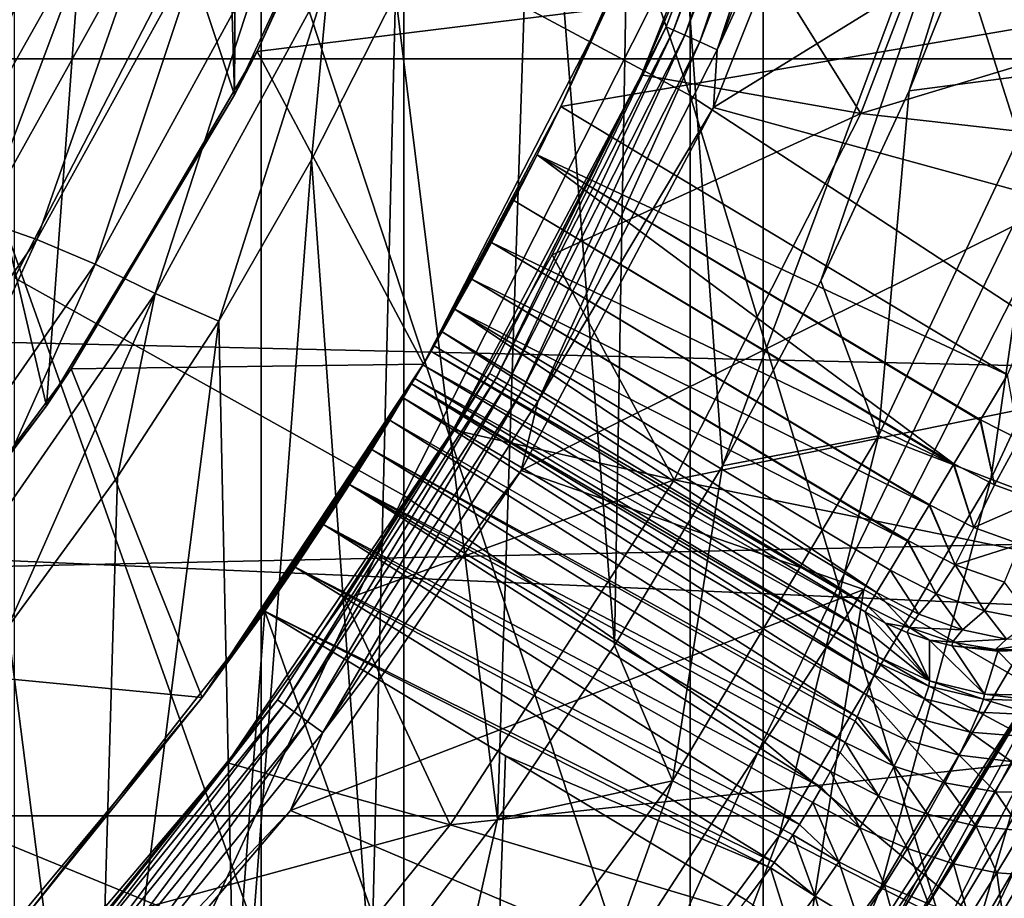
# Model space of a CAD drawing. Header units: metres. Extents: x -22 to 73, y -229 to 22.
# Tile 130 of 256: x 6.96 to 9.45, y -6.03 to -3.81. Entities that reach past the tile are written whole.
import ezdxf

# ---------------------------------------------------------------- set-up
doc = ezdxf.new("R2010")
doc.units = ezdxf.units.M
doc.layers.add('solid_509500_SW0001', color=7, linetype='CONTINUOUS')

msp = doc.modelspace()

# ---------------------------------------------------------------- linework, layer by layer
at = {"layer": 'solid_509500_SW0001'}
for points in [[(8.654225, -3.999761, 295.513153), (8.654225, -1.488627, 292.433289), (7.568972, -0.874087, 292.901855)], [(7.568972, -3.417032, 296.020752), (8.654225, -3.999761, 295.513153), (7.568972, -0.874087, 292.901855)], [(9.661106, -4.65764, 294.940094), (9.661106, -2.182419, 291.904266), (8.654225, -1.488627, 292.433289)], [(8.654225, -3.999761, 295.513153), (9.661106, -4.65764, 294.940094), (8.654225, -1.488627, 292.433289)], [(9.662631, -3.93375, 290.568909), (8.838835, -3.210972, 291.119995), (9.662631, -1.744653, 287.495209)], [(22.158175, -3.907085), (-22.158175, -3.907085), (-22.414381, -1.961005)], [(22.414381, -1.961005), (22.158175, -3.907085), (-22.414381, -1.961005)], [(6.944628, -4.460763, 295.111572), (6.944628, -1.974795, 292.062592), (7.929916, -2.555884, 291.619507)], [(7.501096, -3.997945, 105.193748), (7.51202, -1.978931, 105.193748), (7.446678, -2.146973, 105.193748)], [(7.501096, -3.997945, 105.193748), (7.888201, -3.166432, 105.193748), (7.51202, -1.978931, 105.193748)], [(8.26376, -2.876243, 103), (8.522372, -1.982844, 103), (8.46283, -5.392015, 103)], [(8.522372, -1.982844, 103), (8.735991, -4.93718, 103), (8.46283, -5.392015, 103)], [(8.522372, -1.982844, 103), (9.836749, -1.982844, 103), (8.735991, -4.93718, 103)], [(8.735991, -4.93718, 103), (9.836749, -1.982844, 103), (8.984698, -4.46861, 103)], [(8.984698, -4.46861, 103), (9.836749, -1.982844, 103), (9.208079, -3.988051, 103)], [(9.208079, -3.988051, 103), (9.836749, -1.982844, 103), (9.405425, -3.497321, 103)], [(7.501096, -3.997945, 105.193748), (7.446678, -2.146973, 105.193748), (7.159493, -2.967179, 105.193748)], [(19.903395, -3.142828, 0.034086), (-20.02705, -2.222552, 0.034086), (-19.746927, -4.010159, 0.034086)], [(7.929916, -5.011773, 294.631622), (6.944628, -4.460763, 295.111572), (7.929916, -2.555884, 291.619507)], [(7.929916, -5.011773, 294.631622), (7.929916, -2.555884, 291.619507), (8.838835, -3.210972, 291.119995)], [(8.26376, -2.876243, 103), (8.166213, -5.831491, 103), (7.908825, -3.743392, 103)], [(8.26376, -2.876243, 103), (8.46283, -5.392015, 103), (8.166213, -5.831491, 103)], [(7.568972, -6.157637, 298.967468), (7.568972, -3.417032, 296.020752), (6.415171, -2.914728, 296.458282)], [(6.415171, -5.684886, 299.436768), (7.568972, -6.157637, 298.967468), (6.415171, -2.914728, 296.458282)], [(8.593504, -3.826074, 158.592194), (8.90794, -3.001434, 158.643753), (8.946362, -2.906849, 158.592194)], [(8.593504, -3.826074, 158.592194), (8.946362, -2.906849, 158.592194), (8.611734, -3.834191, 158.543884)], [(8.946362, -2.906849, 158.592194), (8.96534, -2.913016, 158.543884), (8.611734, -3.834191, 158.543884)], [(8.611734, -3.834191, 158.543884), (8.96534, -2.913016, 158.543884), (8.640774, -3.847121, 158.502411)], [(8.96534, -2.913016, 158.543884), (8.995572, -2.922839, 158.502411), (8.640774, -3.847121, 158.502411)], [(8.640774, -3.847121, 158.502411), (8.995572, -2.922839, 158.502411), (8.67864, -3.86398, 158.470566)], [(8.995572, -2.922839, 158.502411), (9.034994, -2.935647, 158.470566), (8.67864, -3.86398, 158.470566)], [(8.67864, -3.86398, 158.470566), (9.034994, -2.935647, 158.470566), (8.722748, -3.883618, 158.450562)], [(9.034994, -2.935647, 158.470566), (9.080913, -2.950567, 158.450562), (8.722748, -3.883618, 158.450562)], [(8.722748, -3.883618, 158.450562), (9.080913, -2.950567, 158.450562), (9.097736, -3.064507, 158.443756)], [(7.025362, -4.784797, 105.193748), (7.159493, -2.967179, 105.193748), (6.78247, -3.749746, 105.193748)], [(7.025362, -4.784797, 105.193748), (7.501096, -3.997945, 105.193748), (7.159493, -2.967179, 105.193748)], [(8.907932, -3.001458, 162.943756), (8.90794, -3.001434, 158.643753), (8.531209, -3.946958, 158.643753)], [(8.593504, -3.826074, 158.592194), (8.531209, -3.946958, 158.643753), (8.90794, -3.001434, 158.643753)], [(8.732439, -3.479152, 162.943756), (8.907932, -3.001458, 162.943756), (8.531209, -3.946958, 158.643753)], [(9.563598, -3.941635, 103.024078), (9.405425, -3.497321, 103), (9.576198, -2.998284, 103)], [(7.938388, -3.038419, 110.443748), (7.558537, -3.888253, 110.443748), (8.442576, -3.779603, 111.193748)], [(7.888201, -3.166432, 105.193748), (7.558537, -3.888253, 110.443748), (7.938388, -3.038419, 110.443748)], [(8.713042, -4.030245, 158.443756), (9.097736, -3.064507, 158.443756), (9.986085, -3.244703, 158.443756)], [(8.722748, -3.883618, 158.450562), (9.097736, -3.064507, 158.443756), (8.713042, -4.030245, 158.443756)], [(9.459172, -3.073452, 164.443756), (8.732439, -3.479152, 162.943756), (9.086041, -4.045476, 164.443756)], [(9.459172, -3.073452, 164.443756), (9.086041, -4.045476, 164.443756), (12.100962, -3.133162, 164.443756)], [(9.086041, -4.045476, 164.443756), (11.721905, -4.341305, 164.443756), (12.100962, -3.133162, 164.443756)], [(19.903395, -3.142828, 0.034086), (-19.746927, -4.010159, 0.034086), (19.541224, -4.915596, 0.034086)], [(7.501096, -3.997945, 105.193748), (7.558537, -3.888253, 110.443748), (7.888201, -3.166432, 105.193748)], [(8.838835, -5.632951, 294.090515), (7.929916, -5.011773, 294.631622), (8.838835, -3.210972, 291.119995)], [(8.838835, -5.632951, 294.090515), (8.838835, -3.210972, 291.119995), (9.662631, -3.93375, 290.568909)], [(8.713042, -4.030245, 158.443756), (9.986085, -3.244703, 158.443756), (9.592226, -4.270737, 158.443756)], [(8.654225, -6.706083, 298.423004), (8.654225, -3.999761, 295.513153), (7.568972, -3.417032, 296.020752)], [(7.568972, -6.157637, 298.967468), (8.654225, -6.706083, 298.423004), (7.568972, -3.417032, 296.020752)], [(8.327033, -4.027781, 111.693748), (8.574806, -3.469177, 111.693748), (8.442576, -3.779603, 111.193748)], [(9.870275, -3.764355, 111.693748), (8.574806, -3.469177, 111.693748), (8.327033, -4.027781, 111.693748)], [(8.531167, -3.947048, 162.943756), (8.732439, -3.479152, 162.943756), (8.531209, -3.946958, 158.643753)], [(9.086041, -4.045476, 164.443756), (8.732439, -3.479152, 162.943756), (8.531167, -3.947048, 162.943756)], [(9.563598, -3.941635, 103.024078), (9.208079, -3.988051, 103), (9.405425, -3.497321, 103)], [(7.037326, -3.55334, 103.500755), (6.625863, -4.271783, 103.500755), (6.945158, -3.572126, 103.658966)], [(6.7359, -4.285328, 103.35775), (6.625863, -4.271783, 103.500755), (7.037326, -3.55334, 103.500755)], [(7.150437, -3.550722, 103.35775), (6.7359, -4.285328, 103.35775), (7.037326, -3.55334, 103.500755)], [(6.862211, -4.316301, 103.234291), (6.7359, -4.285328, 103.35775), (7.150437, -3.550722, 103.35775)], [(7.28124, -3.564257, 103.234291), (6.862211, -4.316301, 103.234291), (7.150437, -3.550722, 103.35775)], [(7.001055, -4.363799, 103.134148), (6.862211, -4.316301, 103.234291), (7.28124, -3.564257, 103.234291)], [(7.425886, -3.593569, 103.134148), (7.001055, -4.363799, 103.134148), (7.28124, -3.564257, 103.234291)], [(7.148228, -4.426534, 103.060364), (7.001055, -4.363799, 103.134148), (7.425886, -3.593569, 103.134148)], [(7.580023, -3.637942, 103.060364), (7.148228, -4.426534, 103.060364), (7.425886, -3.593569, 103.134148)], [(7.300461, -4.500786, 103.01519), (7.148228, -4.426534, 103.060364), (7.580023, -3.637942, 103.060364)], [(7.740086, -3.693897, 103.01519), (7.300461, -4.500786, 103.01519), (7.580023, -3.637942, 103.060364)], [(7.461355, -4.570633, 103), (7.300461, -4.500786, 103.01519), (7.740086, -3.693897, 103.01519)], [(7.69632, -4.162831, 103), (7.461355, -4.570633, 103), (7.740086, -3.693897, 103.01519)], [(7.908825, -3.743392, 103), (7.69632, -4.162831, 103), (7.740086, -3.693897, 103.01519)], [(6.467965, -5.515019, 105.193748), (7.025362, -4.784797, 105.193748), (6.78247, -3.749746, 105.193748)], [(7.908825, -3.743392, 103), (7.847071, -6.254342, 103), (7.69632, -4.162831, 103)], [(7.908825, -3.743392, 103), (8.166213, -5.831491, 103), (7.847071, -6.254342, 103)], [(7.558537, -3.888253, 110.443748), (7.978986, -4.679561, 111.193748), (8.442576, -3.779603, 111.193748)], [(8.327033, -4.027781, 111.693748), (8.442576, -3.779603, 111.193748), (7.978986, -4.679561, 111.193748)], [(9.870275, -3.764355, 111.693748), (8.327033, -4.027781, 111.693748), (9.457183, -4.706844, 111.693748)], [(8.146494, -4.703381, 158.592194), (8.531209, -3.946958, 158.643753), (8.593504, -3.826074, 158.592194)], [(8.146494, -4.703381, 158.592194), (8.593504, -3.826074, 158.592194), (8.163775, -4.713358, 158.543884)], [(8.593504, -3.826074, 158.592194), (8.611734, -3.834191, 158.543884), (8.163775, -4.713358, 158.543884)], [(8.163775, -4.713358, 158.543884), (8.611734, -3.834191, 158.543884), (8.191305, -4.729252, 158.502411)], [(8.611734, -3.834191, 158.543884), (8.640774, -3.847121, 158.502411), (8.191305, -4.729252, 158.502411)], [(8.191305, -4.729252, 158.502411), (8.640774, -3.847121, 158.502411), (8.227202, -4.749977, 158.470566)], [(8.640774, -3.847121, 158.502411), (8.67864, -3.86398, 158.470566), (8.227202, -4.749977, 158.470566)], [(8.227202, -4.749977, 158.470566), (8.67864, -3.86398, 158.470566), (8.269015, -4.774118, 158.450562)], [(8.67864, -3.86398, 158.470566), (8.722748, -3.883618, 158.450562), (8.269015, -4.774118, 158.450562)], [(8.269015, -4.774118, 158.450562), (8.722748, -3.883618, 158.450562), (8.713042, -4.030245, 158.443756)], [(21.73333, -5.823431), (-21.73333, -5.823431), (-22.158175, -3.907085)], [(22.158175, -3.907085), (21.73333, -5.823431), (-22.158175, -3.907085)], [(7.558537, -3.888253, 110.443748), (7.088036, -4.691455, 110.443748), (7.978986, -4.679561, 111.193748)], [(7.501096, -3.997945, 105.193748), (7.088036, -4.691455, 110.443748), (7.558537, -3.888253, 110.443748)], [(9.662631, -6.318316, 293.49353), (8.838835, -5.632951, 294.090515), (9.662631, -3.93375, 290.568909)], [(8.531167, -3.947048, 162.943756), (8.531209, -3.946958, 158.643753), (8.054458, -4.846206, 158.643753)], [(8.146494, -4.703381, 158.592194), (8.054458, -4.846206, 158.643753), (8.531209, -3.946958, 158.643753)], [(8.304995, -4.403074, 162.943756), (8.531167, -3.947048, 162.943756), (8.054458, -4.846206, 158.643753)], [(9.086041, -4.045476, 164.443756), (8.531167, -3.947048, 162.943756), (8.304995, -4.403074, 162.943756)], [(9.563598, -3.941635, 103.024078), (9.130485, -4.861392, 103.024078), (9.208079, -3.988051, 103)], [(9.414652, -4.9707, 103.095833), (9.130485, -4.861392, 103.024078), (9.563598, -3.941635, 103.024078)], [(9.858396, -4.0194, 103.095833), (9.414652, -4.9707, 103.095833), (9.563598, -3.941635, 103.024078)], [(19.541224, -4.915596, 0.034086), (-19.746927, -4.010159, 0.034086), (-19.307583, -5.765389, 0.034086)], [(7.025362, -4.784797, 105.193748), (7.088036, -4.691455, 110.443748), (7.501096, -3.997945, 105.193748)], [(9.661106, -7.325256, 297.808319), (9.661106, -4.65764, 294.940094), (8.654225, -3.999761, 295.513153)], [(8.654225, -6.706083, 298.423004), (9.661106, -7.325256, 297.808319), (8.654225, -3.999761, 295.513153)], [(9.130485, -4.861392, 103.024078), (8.984698, -4.46861, 103), (9.208079, -3.988051, 103)], [(8.267086, -4.149433, 111.706924), (8.327033, -4.027781, 111.693748), (7.978986, -4.679561, 111.193748)], [(8.22619, -4.948717, 158.443756), (8.713042, -4.030245, 158.443756), (9.592226, -4.270737, 158.443756)], [(8.269015, -4.774118, 158.450562), (8.713042, -4.030245, 158.443756), (8.22619, -4.948717, 158.443756)], [(9.457183, -4.706844, 111.693748), (8.327033, -4.027781, 111.693748), (8.267086, -4.149433, 111.706924)], [(9.685533, -5.073303, 103.213539), (9.414652, -4.9707, 103.095833), (9.858396, -4.0194, 103.095833)], [(9.086041, -4.045476, 164.443756), (8.304995, -4.403074, 162.943756), (8.613501, -4.97289, 164.443756)], [(9.086041, -4.045476, 164.443756), (8.613501, -4.97289, 164.443756), (11.721905, -4.341305, 164.443756)], [(8.207916, -4.265281, 111.745819), (8.267086, -4.149433, 111.706924), (7.978986, -4.679561, 111.193748)], [(9.321801, -4.932157, 111.74498), (8.267086, -4.149433, 111.706924), (8.207916, -4.265281, 111.745819)], [(9.38903, -4.82027, 111.706375), (9.457183, -4.706844, 111.693748), (8.267086, -4.149433, 111.706924)], [(9.387619, -4.822618, 111.706902), (9.38903, -4.82027, 111.706375), (8.267086, -4.149433, 111.706924)], [(9.321801, -4.932157, 111.74498), (9.387619, -4.822618, 111.706902), (8.267086, -4.149433, 111.706924)], [(7.69632, -4.162831, 103), (7.506195, -6.659605, 103), (7.461355, -4.570633, 103)], [(7.69632, -4.162831, 103), (7.847071, -6.254342, 103), (7.506195, -6.659605, 103)], [(8.151774, -4.371621, 111.809128), (8.207916, -4.265281, 111.745819), (7.978986, -4.679561, 111.193748)], [(9.320669, -4.93404, 111.745872), (8.207916, -4.265281, 111.745819), (8.151774, -4.371621, 111.809128)], [(9.320669, -4.93404, 111.745872), (9.321801, -4.932157, 111.74498), (8.207916, -4.265281, 111.745819)], [(8.22619, -4.948717, 158.443756), (9.592226, -4.270737, 158.443756), (9.093276, -5.249984, 158.443756)], [(9.093276, -5.249984, 143.443756), (9.093276, -5.249984, 158.443756), (9.592226, -4.270737, 158.443756)], [(9.592224, -4.270741, 143.443756), (9.093276, -5.249984, 143.443756), (9.592226, -4.270737, 158.443756)], [(9.526348, -5.499881, 142.577728), (9.093276, -5.249984, 143.443756), (9.592224, -4.270741, 143.443756)], [(7.001055, -4.363799, 103.134148), (6.496631, -5.084418, 103.134148), (6.862211, -4.316301, 103.234291)], [(8.613501, -4.97289, 164.443756), (11.222553, -5.504934, 164.443756), (11.721905, -4.341305, 164.443756)], [(6.634696, -5.164511, 103.060364), (6.496631, -5.084418, 103.134148), (7.001055, -4.363799, 103.134148)], [(7.148228, -4.426534, 103.060364), (6.634696, -5.164511, 103.060364), (7.001055, -4.363799, 103.134148)], [(8.101357, -4.46436, 111.894295), (8.151774, -4.371621, 111.809128), (7.978986, -4.679561, 111.193748)], [(9.258851, -5.036923, 111.809189), (8.151774, -4.371621, 111.809128), (8.101357, -4.46436, 111.894295)], [(9.259692, -5.035523, 111.808113), (9.320669, -4.93404, 111.745872), (8.151774, -4.371621, 111.809128)], [(9.258851, -5.036923, 111.809189), (9.259692, -5.035523, 111.808113), (8.151774, -4.371621, 111.809128)], [(8.054542, -4.846066, 162.943756), (8.304995, -4.403074, 162.943756), (8.054458, -4.846206, 158.643753)], [(8.613501, -4.97289, 164.443756), (8.304995, -4.403074, 162.943756), (8.054542, -4.846066, 162.943756)], [(6.777033, -5.25601, 103.01519), (6.634696, -5.164511, 103.060364), (7.148228, -4.426534, 103.060364)], [(7.300461, -4.500786, 103.01519), (6.777033, -5.25601, 103.01519), (7.148228, -4.426534, 103.060364)], [(6.944628, -7.139963, 297.992279), (6.944628, -4.460763, 295.111572), (7.929916, -5.011773, 294.631622)], [(8.058936, -4.54049, 111.998245), (8.101357, -4.46436, 111.894295), (7.978986, -4.679561, 111.193748)], [(9.204486, -5.127402, 111.894478), (8.101357, -4.46436, 111.894295), (8.058936, -4.54049, 111.998245)], [(9.205051, -5.126462, 111.893402), (9.258851, -5.036923, 111.809189), (8.101357, -4.46436, 111.894295)], [(9.204486, -5.127402, 111.894478), (9.205051, -5.126462, 111.893402), (8.101357, -4.46436, 111.894295)], [(9.130485, -4.861392, 103.024078), (8.735991, -4.93718, 103), (8.984698, -4.46861, 103)], [(6.927611, -5.345157, 103), (6.777033, -5.25601, 103.01519), (7.300461, -4.500786, 103.01519)], [(7.204794, -4.965224, 103), (6.927611, -5.345157, 103), (7.300461, -4.500786, 103.01519)], [(7.461355, -4.570633, 103), (7.204794, -4.965224, 103), (7.300461, -4.500786, 103.01519)], [(8.02655, -4.597498, 112.11731), (8.058936, -4.54049, 111.998245), (7.978986, -4.679561, 111.193748)], [(9.126077, -5.257897, 112.116791), (8.058936, -4.54049, 111.998245), (8.02655, -4.597498, 112.11731)], [(9.159944, -5.201533, 111.997604), (9.204486, -5.127402, 111.894478), (8.058936, -4.54049, 111.998245)], [(9.126077, -5.257897, 112.116791), (9.159944, -5.201533, 111.997604), (8.058936, -4.54049, 111.998245)], [(7.461355, -4.570633, 103), (7.506195, -6.659605, 103), (7.144393, -7.046341, 103)], [(7.461355, -4.570633, 103), (7.144393, -7.046341, 103), (7.204794, -4.965224, 103)], [(8.005966, -4.63325, 112.246552), (8.02655, -4.597498, 112.11731), (7.978986, -4.679561, 111.193748)], [(9.104729, -5.293425, 112.246445), (8.02655, -4.597498, 112.11731), (8.005966, -4.63325, 112.246552)], [(9.104729, -5.293425, 112.246445), (9.126077, -5.257897, 112.116791), (8.02655, -4.597498, 112.11731)], [(7.998168, -4.646699, 112.381531), (8.005966, -4.63325, 112.246552), (7.978986, -4.679561, 111.193748)], [(9.104729, -5.293425, 112.246445), (8.005966, -4.63325, 112.246552), (7.998168, -4.646699, 112.381531)], [(7.977816, -4.681554, 114.693672), (7.998168, -4.646699, 112.381531), (7.978986, -4.679561, 111.193748)], [(9.096711, -5.30677, 112.381531), (7.998168, -4.646699, 112.381531), (7.977816, -4.681554, 114.693672)], [(9.104729, -5.293425, 112.246445), (7.998168, -4.646699, 112.381531), (9.096711, -5.30677, 112.381531)], [(7.088036, -4.691455, 110.443748), (7.419622, -5.52374, 111.193748), (7.978986, -4.679561, 111.193748)], [(7.977816, -4.681554, 114.693672), (7.978986, -4.679561, 111.193748), (7.419622, -5.52374, 111.193748)], [(7.957312, -4.716321, 117.005966), (7.977816, -4.681554, 114.693672), (7.419622, -5.52374, 111.193748)], [(9.113247, -5.363646, 114.686615), (7.977816, -4.681554, 114.693672), (7.957312, -4.716321, 117.005966)], [(9.113247, -5.363646, 114.686615), (9.096711, -5.30677, 112.381531), (7.977816, -4.681554, 114.693672)], [(7.088036, -4.691455, 110.443748), (6.532526, -5.438391, 110.443748), (7.419622, -5.52374, 111.193748)], [(7.025362, -4.784797, 105.193748), (6.532526, -5.438391, 110.443748), (7.088036, -4.691455, 110.443748)], [(7.610229, -5.529155, 158.592194), (8.054458, -4.846206, 158.643753), (8.146494, -4.703381, 158.592194)], [(7.610229, -5.529155, 158.592194), (8.146494, -4.703381, 158.592194), (7.626374, -5.540885, 158.543884)], [(8.146494, -4.703381, 158.592194), (8.163775, -4.713358, 158.543884), (7.626374, -5.540885, 158.543884)], [(9.486557, -4.870399, 111.71376), (9.457183, -4.706844, 111.693748), (9.38903, -4.82027, 111.706375)], [(7.949375, -4.729686, 117.140945), (7.957312, -4.716321, 117.005966), (7.419622, -5.52374, 111.193748)], [(7.928203, -4.765092, 117.27021), (7.949375, -4.729686, 117.140945), (7.419622, -5.52374, 111.193748)], [(7.626374, -5.540885, 158.543884), (8.163775, -4.713358, 158.543884), (7.652091, -5.559569, 158.502411)], [(8.163775, -4.713358, 158.543884), (8.191305, -4.729252, 158.502411), (7.652091, -5.559569, 158.502411)], [(7.652091, -5.559569, 158.502411), (8.191305, -4.729252, 158.502411), (7.685625, -5.583933, 158.470566)], [(8.191305, -4.729252, 158.502411), (8.227202, -4.749977, 158.470566), (7.685625, -5.583933, 158.470566)], [(9.118647, -5.467017, 117.241867), (7.949375, -4.729686, 117.140945), (7.928203, -4.765092, 117.27021)], [(9.129731, -5.420781, 117.005966), (7.957312, -4.716321, 117.005966), (7.949375, -4.729686, 117.140945)], [(9.128397, -5.434551, 117.125954), (9.129731, -5.420781, 117.005966), (7.949375, -4.729686, 117.140945)], [(9.118647, -5.467017, 117.241867), (9.128397, -5.434551, 117.125954), (7.949375, -4.729686, 117.140945)], [(9.129731, -5.420781, 117.005966), (9.113247, -5.363646, 114.686615), (7.957312, -4.716321, 117.005966)], [(7.685625, -5.583933, 158.470566), (8.227202, -4.749977, 158.470566), (7.724685, -5.612312, 158.450562)], [(8.227202, -4.749977, 158.470566), (8.269015, -4.774118, 158.450562), (7.724685, -5.612312, 158.450562)], [(7.894228, -4.821168, 117.389297), (7.928203, -4.765092, 117.27021), (7.419622, -5.52374, 111.193748)], [(7.724685, -5.612312, 158.450562), (8.269015, -4.774118, 158.450562), (8.22619, -4.948717, 158.443756)], [(9.100281, -5.516533, 117.349861), (7.928203, -4.765092, 117.27021), (7.894228, -4.821168, 117.389297)], [(9.100281, -5.516533, 117.349861), (9.118647, -5.467017, 117.241867), (7.928203, -4.765092, 117.27021)], [(6.467965, -5.515019, 105.193748), (6.532526, -5.438391, 110.443748), (7.025362, -4.784797, 105.193748)], [(7.848456, -4.895329, 117.493271), (7.894228, -4.821168, 117.389297), (7.419622, -5.52374, 111.193748)], [(9.076868, -5.572279, 117.435745), (7.894228, -4.821168, 117.389297), (7.848456, -4.895329, 117.493271)], [(9.076868, -5.572279, 117.435745), (9.100281, -5.516533, 117.349861), (7.894228, -4.821168, 117.389297)], [(9.423933, -4.985125, 111.752304), (9.387619, -4.822618, 111.706902), (9.321801, -4.932157, 111.74498)], [(9.423933, -4.985125, 111.752304), (9.38903, -4.82027, 111.706375), (9.387619, -4.822618, 111.706902)], [(9.423933, -4.985125, 111.752304), (9.486557, -4.870399, 111.71376), (9.38903, -4.82027, 111.706375)], [(7.780229, -5.275229, 162.943756), (8.054458, -4.846206, 158.643753), (7.483275, -5.688638, 158.643753)], [(7.610229, -5.529155, 158.592194), (7.483275, -5.688638, 158.643753), (8.054458, -4.846206, 158.643753)], [(7.780229, -5.275229, 162.943756), (8.054542, -4.846066, 162.943756), (8.054458, -4.846206, 158.643753)], [(8.613501, -4.97289, 164.443756), (8.054542, -4.846066, 162.943756), (7.780229, -5.275229, 162.943756)], [(9.130485, -4.861392, 103.024078), (8.609177, -5.734192, 103.024078), (8.735991, -4.93718, 103)], [(8.879383, -5.873678, 103.095833), (8.609177, -5.734192, 103.024078), (9.130485, -4.861392, 103.024078)], [(9.414652, -4.9707, 103.095833), (8.879383, -5.873678, 103.095833), (9.130485, -4.861392, 103.024078)], [(9.423933, -4.985125, 111.752304), (9.530238, -5.02407, 111.774048), (9.486557, -4.870399, 111.71376)], [(7.792099, -4.984545, 117.578438), (7.848456, -4.895329, 117.493271), (7.419622, -5.52374, 111.193748)], [(9.046405, -5.637781, 117.51162), (7.848456, -4.895329, 117.493271), (7.792099, -4.984545, 117.578438)], [(9.07206, -5.583087, 117.449783), (9.076868, -5.572279, 117.435745), (7.848456, -4.895329, 117.493271)], [(9.046405, -5.637781, 117.51162), (9.07206, -5.583087, 117.449783), (7.848456, -4.895329, 117.493271)], [(19.541224, -4.915596, 0.034086), (-19.307583, -5.765389, 0.034086), (19.021471, -6.648767, 0.034086)], [(9.372171, -5.093527, 111.816475), (9.321801, -4.932157, 111.74498), (9.320669, -4.93404, 111.745872)], [(9.372171, -5.093527, 111.816475), (9.423933, -4.985125, 111.752304), (9.321801, -4.932157, 111.74498)], [(7.642864, -5.809185, 158.443756), (8.22619, -4.948717, 158.443756), (9.093276, -5.249984, 158.443756)], [(7.724685, -5.612312, 158.450562), (8.22619, -4.948717, 158.443756), (7.642864, -5.809185, 158.443756)], [(8.609177, -5.734192, 103.024078), (8.46283, -5.392015, 103), (8.735991, -4.93718, 103)], [(9.372171, -5.093527, 111.816475), (9.320669, -4.93404, 111.745872), (9.259692, -5.035523, 111.808113)], [(7.204794, -4.965224, 103), (7.144393, -7.046341, 103), (6.927611, -5.345157, 103)], [(8.613501, -4.97289, 164.443756), (7.780229, -5.275229, 162.943756), (8.046442, -5.846096, 164.443756)], [(8.613501, -4.97289, 164.443756), (8.046442, -5.846096, 164.443756), (11.222553, -5.504934, 164.443756)], [(9.137059, -6.005173, 103.213539), (8.879383, -5.873678, 103.095833), (9.414652, -4.9707, 103.095833)], [(9.685533, -5.073303, 103.213539), (9.137059, -6.005173, 103.213539), (9.414652, -4.9707, 103.095833)], [(7.726695, -5.08534, 117.641731), (7.792099, -4.984545, 117.578438), (7.419622, -5.52374, 111.193748)], [(8.986896, -5.750983, 117.603798), (7.792099, -4.984545, 117.578438), (7.726695, -5.08534, 117.641731)], [(9.034173, -5.662455, 117.535309), (9.046405, -5.637781, 117.51162), (7.792099, -4.984545, 117.578438)], [(9.008958, -5.710902, 117.575706), (9.034173, -5.662455, 117.535309), (7.792099, -4.984545, 117.578438)], [(8.986896, -5.750983, 117.603798), (9.008958, -5.710902, 117.575706), (7.792099, -4.984545, 117.578438)], [(9.372171, -5.093527, 111.816475), (9.530238, -5.02407, 111.774048), (9.423933, -4.985125, 111.752304)], [(7.929916, -7.658556, 297.477448), (6.944628, -7.139963, 297.992279), (7.929916, -5.011773, 294.631622)], [(7.929916, -7.658556, 297.477448), (7.929916, -5.011773, 294.631622), (8.838835, -5.632951, 294.090515)], [(9.372171, -5.093527, 111.816475), (9.489271, -5.135473, 111.841255), (9.530238, -5.02407, 111.774048)], [(9.324995, -5.187875, 111.902695), (9.258851, -5.036923, 111.809189), (9.205051, -5.126462, 111.893402)], [(9.324995, -5.187875, 111.902695), (9.259692, -5.035523, 111.808113), (9.258851, -5.036923, 111.809189)], [(9.324995, -5.187875, 111.902695), (9.372171, -5.093527, 111.816475), (9.259692, -5.035523, 111.808113)], [(9.375955, -6.125579, 103.374344), (9.137059, -6.005173, 103.213539), (9.685533, -5.073303, 103.213539)], [(9.936564, -5.16681, 103.374344), (9.375955, -6.125579, 103.374344), (9.685533, -5.073303, 103.213539)], [(7.654521, -5.193343, 117.680595), (7.726695, -5.08534, 117.641731), (7.419622, -5.52374, 111.193748)], [(8.930817, -5.845006, 117.653549), (7.726695, -5.08534, 117.641731), (7.654521, -5.193343, 117.680595)], [(8.964675, -5.789476, 117.626755), (8.986896, -5.750983, 117.603798), (7.726695, -5.08534, 117.641731)], [(8.930817, -5.845006, 117.653549), (8.964675, -5.789476, 117.626755), (7.726695, -5.08534, 117.641731)], [(9.324995, -5.187875, 111.902695), (9.489271, -5.135473, 111.841255), (9.372171, -5.093527, 111.816475)], [(9.276876, -5.26147, 112.006607), (9.204486, -5.127402, 111.894478), (9.159944, -5.201533, 111.997604)], [(9.276876, -5.26147, 112.006607), (9.205051, -5.126462, 111.893402), (9.204486, -5.127402, 111.894478)], [(9.276876, -5.26147, 112.006607), (9.324995, -5.187875, 111.902695), (9.205051, -5.126462, 111.893402)], [(9.324995, -5.187875, 111.902695), (9.449883, -5.231343, 111.930237), (9.489271, -5.135473, 111.841255)], [(9.936564, -5.16681, 103.374344), (9.59028, -6.232062, 103.574371), (9.375955, -6.125579, 103.374344)], [(7.57773, -5.304763, 117.693748), (7.654521, -5.193343, 117.680595), (7.419622, -5.52374, 111.193748)], [(8.866796, -5.941297, 117.683685), (7.654521, -5.193343, 117.680595), (7.57773, -5.304763, 117.693748)], [(8.913933, -5.871441, 117.663834), (8.930817, -5.845006, 117.653549), (7.654521, -5.193343, 117.680595)], [(8.866796, -5.941297, 117.683685), (8.913933, -5.871441, 117.663834), (7.654521, -5.193343, 117.680595)], [(9.23249, -5.312756, 112.12471), (9.159944, -5.201533, 111.997604), (9.126077, -5.257897, 112.116791)], [(9.158622, -6.119596, 121.271309), (9.526279, -5.5, 121.443748), (9.714346, -5.192426, 121.271309)], [(9.158622, -6.119596, 121.271309), (9.714346, -5.192426, 121.271309), (9.196012, -6.144579, 121.102715)], [(9.23249, -5.312756, 112.12471), (9.276876, -5.26147, 112.006607), (9.159944, -5.201533, 111.997604)], [(9.714346, -5.192426, 121.271309), (9.754004, -5.213624, 121.102715), (9.196012, -6.144579, 121.102715)], [(9.276876, -5.26147, 112.006607), (9.398627, -5.304037, 112.033287), (9.324995, -5.187875, 111.902695)], [(9.398627, -5.304037, 112.033287), (9.449883, -5.231343, 111.930237), (9.324995, -5.187875, 111.902695)], [(9.196012, -6.144579, 121.102715), (9.754004, -5.213624, 121.102715), (9.257199, -6.185462, 120.944504)], [(9.754004, -5.213624, 121.102715), (9.818905, -5.248314, 120.944504), (9.257199, -6.185462, 120.944504)], [(9.398627, -5.304037, 112.033287), (9.52072, -5.327667, 112.076668), (9.449883, -5.231343, 111.930237)], [(7.642864, -5.809185, 158.443756), (9.093276, -5.249984, 158.443756), (8.494669, -6.171756, 158.443756)], [(8.494674, -6.171752, 143.443756), (8.494669, -6.171756, 158.443756), (9.093276, -5.249984, 158.443756)], [(9.093276, -5.249984, 143.443756), (8.494674, -6.171752, 143.443756), (9.093276, -5.249984, 158.443756)], [(8.899206, -6.465611, 142.577728), (8.494674, -6.171752, 143.443756), (9.093276, -5.249984, 143.443756)], [(8.899206, -6.465611, 142.577728), (9.093276, -5.249984, 143.443756), (9.526348, -5.499881, 142.577728)], [(9.257199, -6.185462, 120.944504), (9.818905, -5.248314, 120.944504), (9.34032, -6.241002, 120.801498)], [(9.818905, -5.248314, 120.944504), (9.907068, -5.295439, 120.801498), (9.34032, -6.241002, 120.801498)], [(7.483242, -5.688681, 162.943756), (7.780229, -5.275229, 162.943756), (7.483275, -5.688638, 158.643753)], [(8.046442, -5.846096, 164.443756), (7.780229, -5.275229, 162.943756), (7.483242, -5.688681, 162.943756)], [(9.209314, -5.346592, 112.254883), (9.126077, -5.257897, 112.116791), (9.104729, -5.293425, 112.246445)], [(9.209314, -5.346592, 112.254883), (9.23249, -5.312756, 112.12471), (9.126077, -5.257897, 112.116791)], [(9.23249, -5.312756, 112.12471), (9.343274, -5.35239, 112.148201), (9.276876, -5.26147, 112.006607)], [(9.343274, -5.35239, 112.148201), (9.398627, -5.304037, 112.033287), (9.276876, -5.26147, 112.006607)], [(6.969822, -6.081454, 117.693748), (7.57773, -5.304763, 117.693748), (7.419622, -5.52374, 111.193748)], [(7.398951, -7.685823, 117.693748), (7.57773, -5.304763, 117.693748), (6.969822, -6.081454, 117.693748)], [(7.398951, -7.685823, 117.693748), (8.141892, -6.893905, 117.693748), (7.57773, -5.304763, 117.693748)], [(8.186947, -5.670818, 117.693748), (7.57773, -5.304763, 117.693748), (8.141892, -6.893905, 117.693748)], [(8.857285, -5.954755, 117.686302), (7.57773, -5.304763, 117.693748), (8.186947, -5.670818, 117.693748)], [(8.857285, -5.954755, 117.686302), (8.866796, -5.941297, 117.683685), (7.57773, -5.304763, 117.693748)], [(9.148669, -5.33505, 112.380463), (9.104729, -5.293425, 112.246445), (9.096711, -5.30677, 112.381531)], [(9.25955, -5.481601, 117.003555), (9.096711, -5.30677, 112.381531), (9.113247, -5.363646, 114.686615)], [(9.148669, -5.33505, 112.380463), (9.096711, -5.30677, 112.381531), (9.25955, -5.481601, 117.003555)], [(9.209314, -5.346592, 112.254883), (9.104729, -5.293425, 112.246445), (9.148669, -5.33505, 112.380463)], [(9.34032, -6.241002, 120.801498), (9.907068, -5.295439, 120.801498), (9.442843, -6.309506, 120.678047)], [(9.343274, -5.35239, 112.148201), (9.454634, -5.375442, 112.186455), (9.398627, -5.304037, 112.033287)], [(9.454634, -5.375442, 112.186455), (9.52072, -5.327667, 112.076668), (9.398627, -5.304037, 112.033287)], [(9.907068, -5.295439, 120.801498), (10.015814, -5.353564, 120.678047), (9.442843, -6.309506, 120.678047)], [(9.209314, -5.346592, 112.254883), (9.343274, -5.35239, 112.148201), (9.23249, -5.312756, 112.12471)], [(6.927611, -5.345157, 103), (7.144393, -7.046341, 103), (6.762529, -7.4136, 103)], [(9.203328, -5.359036, 112.379471), (9.148669, -5.33505, 112.380463), (9.25955, -5.481601, 117.003555)], [(9.209314, -5.346592, 112.254883), (9.148669, -5.33505, 112.380463), (9.203328, -5.359036, 112.379471)], [(9.209314, -5.346592, 112.254883), (9.203328, -5.359036, 112.379471), (9.259791, -5.378265, 112.378586)], [(9.209314, -5.346592, 112.254883), (9.259791, -5.378265, 112.378586), (9.318209, -5.38339, 112.279854)], [(9.209314, -5.346592, 112.254883), (9.318209, -5.38339, 112.279854), (9.343274, -5.35239, 112.148201)], [(9.318209, -5.38339, 112.279854), (9.454634, -5.375442, 112.186455), (9.343274, -5.35239, 112.148201)], [(9.442843, -6.309506, 120.678047), (10.015814, -5.353564, 120.678047), (9.561649, -6.38889, 120.577904)], [(9.25955, -5.481601, 117.003555), (9.113247, -5.363646, 114.686615), (9.129731, -5.420781, 117.005966)], [(9.259791, -5.378265, 112.378586), (9.203328, -5.359036, 112.379471), (9.25955, -5.481601, 117.003555)], [(9.259791, -5.378265, 112.378586), (9.25955, -5.481601, 117.003555), (9.399046, -5.5147, 117.001755)], [(9.316953, -5.392469, 112.377823), (9.259791, -5.378265, 112.378586), (9.399046, -5.5147, 117.001755)], [(9.318209, -5.38339, 112.279854), (9.259791, -5.378265, 112.378586), (9.316953, -5.392469, 112.377823)], [(9.318209, -5.38339, 112.279854), (9.427007, -5.402332, 112.320358), (9.454634, -5.375442, 112.186455)], [(9.427007, -5.402332, 112.320358), (9.562752, -5.381121, 112.238167), (9.454634, -5.375442, 112.186455)], [(9.427007, -5.402332, 112.320358), (9.530733, -5.402744, 112.37603), (9.562752, -5.381121, 112.238167)], [(8.609177, -5.734192, 103.024078), (8.166213, -5.831491, 103), (8.46283, -5.392015, 103)], [(9.318209, -5.38339, 112.279854), (9.316953, -5.392469, 112.377823), (9.427007, -5.402332, 112.320358)], [(9.432676, -5.406207, 112.376663), (9.316953, -5.392469, 112.377823), (9.399046, -5.5147, 117.001755)], [(9.427007, -5.402332, 112.320358), (9.316953, -5.392469, 112.377823), (9.432676, -5.406207, 112.376663)], [(9.432676, -5.406207, 112.376663), (9.399046, -5.5147, 117.001755), (9.542367, -5.518689, 117.000641)], [(9.427007, -5.402332, 112.320358), (9.432676, -5.406207, 112.376663), (9.530733, -5.402744, 112.37603)], [(9.530733, -5.402744, 112.37603), (9.432676, -5.406207, 112.376663), (9.542367, -5.518689, 117.000641)], [(9.257868, -5.49472, 117.124496), (9.129731, -5.420781, 117.005966), (9.128397, -5.434551, 117.125954)], [(9.257868, -5.49472, 117.124496), (9.25955, -5.481601, 117.003555), (9.129731, -5.420781, 117.005966)], [(6.532526, -5.438391, 110.443748), (6.771668, -6.30135, 111.193748), (7.419622, -5.52374, 111.193748)], [(9.247334, -5.526443, 117.241875), (9.128397, -5.434551, 117.125954), (9.118647, -5.467017, 117.241867)], [(9.247334, -5.526443, 117.241875), (9.257868, -5.49472, 117.124496), (9.128397, -5.434551, 117.125954)], [(9.227686, -5.575478, 117.35199), (9.118647, -5.467017, 117.241867), (9.100281, -5.516533, 117.349861)], [(9.247334, -5.526443, 117.241875), (9.118647, -5.467017, 117.241867), (9.227686, -5.575478, 117.35199)], [(8.046442, -5.846096, 164.443756), (10.608051, -6.612052, 164.443756), (11.222553, -5.504934, 164.443756)], [(9.526348, -5.499881, 142.577728), (9.225376, -5.991029, 121.443748), (8.899187, -6.465638, 121.443748)], [(8.899206, -6.465611, 142.577728), (9.526348, -5.499881, 142.577728), (8.899187, -6.465638, 121.443748)], [(9.158622, -6.119596, 121.271309), (9.225376, -5.991029, 121.443748), (9.526279, -5.5, 121.443748)], [(9.526348, -5.499881, 142.577728), (9.526279, -5.5, 121.443748), (9.225376, -5.991029, 121.443748)], [(9.247334, -5.526443, 117.241875), (9.384569, -5.560424, 117.25206), (9.257868, -5.49472, 117.124496)], [(9.257868, -5.49472, 117.124496), (9.39668, -5.527873, 117.128601), (9.25955, -5.481601, 117.003555)], [(9.384569, -5.560424, 117.25206), (9.39668, -5.527873, 117.128601), (9.257868, -5.49472, 117.124496)], [(9.39668, -5.527873, 117.128601), (9.399046, -5.5147, 117.001755), (9.25955, -5.481601, 117.003555)], [(6.969822, -6.081454, 117.693748), (7.419622, -5.52374, 111.193748), (6.771668, -6.30135, 111.193748)], [(6.990585, -6.294352, 158.592194), (7.483275, -5.688638, 158.643753), (7.610229, -5.529155, 158.592194)], [(6.990585, -6.294352, 158.592194), (7.610229, -5.529155, 158.592194), (7.005415, -6.307704, 158.543884)], [(7.610229, -5.529155, 158.592194), (7.626374, -5.540885, 158.543884), (7.005415, -6.307704, 158.543884)], [(9.202673, -5.631348, 117.440201), (9.100281, -5.516533, 117.349861), (9.076868, -5.572279, 117.435745)], [(9.202673, -5.631348, 117.440201), (9.227686, -5.575478, 117.35199), (9.100281, -5.516533, 117.349861)], [(9.247334, -5.526443, 117.241875), (9.227686, -5.575478, 117.35199), (9.362453, -5.611272, 117.368362)], [(9.247334, -5.526443, 117.241875), (9.362453, -5.611272, 117.368362), (9.384569, -5.560424, 117.25206)], [(9.373225, -6.432917, 118.381531), (9.352406, -6.509467, 119.893799), (9.962974, -5.529902, 119.893799)], [(9.481555, -6.335372, 119.960083), (9.962974, -5.529902, 119.893799), (9.352406, -6.509467, 119.893799)], [(9.494291, -6.252382, 118.366585), (9.373225, -6.432917, 118.381531), (9.962974, -5.529902, 119.893799)], [(9.384569, -5.560424, 117.25206), (9.524723, -5.567571, 117.272003), (9.39668, -5.527873, 117.128601)], [(9.39668, -5.527873, 117.128601), (9.539061, -5.53263, 117.1381), (9.399046, -5.5147, 117.001755)], [(9.524723, -5.567571, 117.272003), (9.539061, -5.53263, 117.1381), (9.39668, -5.527873, 117.128601)], [(9.539061, -5.53263, 117.1381), (9.542367, -5.518689, 117.000641), (9.399046, -5.5147, 117.001755)], [(7.005415, -6.307704, 158.543884), (7.626374, -5.540885, 158.543884), (7.029039, -6.328975, 158.502411)], [(7.626374, -5.540885, 158.543884), (7.652091, -5.559569, 158.502411), (7.029039, -6.328975, 158.502411)], [(7.029039, -6.328975, 158.502411), (7.652091, -5.559569, 158.502411), (7.059842, -6.35671, 158.470566)], [(7.652091, -5.559569, 158.502411), (7.685625, -5.583933, 158.470566), (7.059842, -6.35671, 158.470566)], [(9.170236, -5.697701, 117.518646), (9.076868, -5.572279, 117.435745), (9.07206, -5.583087, 117.449783)], [(9.170236, -5.697701, 117.518646), (9.202673, -5.631348, 117.440201), (9.076868, -5.572279, 117.435745)], [(9.202673, -5.631348, 117.440201), (9.334552, -5.669711, 117.461929), (9.227686, -5.575478, 117.35199)], [(9.334552, -5.669711, 117.461929), (9.362453, -5.611272, 117.368362), (9.227686, -5.575478, 117.35199)], [(9.384569, -5.560424, 117.25206), (9.362453, -5.611272, 117.368362), (9.499161, -5.622475, 117.398315)], [(9.384569, -5.560424, 117.25206), (9.499161, -5.622475, 117.398315), (9.524723, -5.567571, 117.272003)], [(7.059842, -6.35671, 158.470566), (7.685625, -5.583933, 158.470566), (7.095722, -6.389017, 158.450562)], [(7.685625, -5.583933, 158.470566), (7.724685, -5.612312, 158.450562), (7.095722, -6.389017, 158.450562)], [(9.170236, -5.697701, 117.518646), (9.07206, -5.583087, 117.449783), (9.046405, -5.637781, 117.51162)], [(7.095722, -6.389017, 158.450562), (7.724685, -5.612312, 158.450562), (7.642864, -5.809185, 158.443756)], [(9.334552, -5.669711, 117.461929), (9.467293, -5.685868, 117.500076), (9.362453, -5.611272, 117.368362)], [(9.467293, -5.685868, 117.500076), (9.499161, -5.622475, 117.398315), (9.362453, -5.611272, 117.368362)], [(8.838835, -8.243188, 296.897064), (7.929916, -7.658556, 297.477448), (8.838835, -5.632951, 294.090515)], [(8.838835, -8.243188, 296.897064), (8.838835, -5.632951, 294.090515), (9.662631, -6.318316, 293.49353)], [(9.130459, -5.77254, 117.58522), (9.046405, -5.637781, 117.51162), (9.034173, -5.662455, 117.535309)], [(9.130459, -5.77254, 117.58522), (9.170236, -5.697701, 117.518646), (9.046405, -5.637781, 117.51162)], [(9.170236, -5.697701, 117.518646), (9.298655, -5.739678, 117.545464), (9.202673, -5.631348, 117.440201)], [(9.298655, -5.739678, 117.545464), (9.334552, -5.669711, 117.461929), (9.202673, -5.631348, 117.440201)], [(8.186947, -5.670818, 117.693748), (8.141892, -6.893905, 117.693748), (8.796165, -6.036873, 117.693748)], [(8.857285, -5.954755, 117.686302), (8.186947, -5.670818, 117.693748), (8.796165, -6.036873, 117.693748)], [(9.130459, -5.77254, 117.58522), (9.034173, -5.662455, 117.535309), (9.008958, -5.710902, 117.575706)], [(9.298655, -5.739678, 117.545464), (9.4267, -5.762078, 117.591019), (9.334552, -5.669711, 117.461929)], [(9.4267, -5.762078, 117.591019), (9.467293, -5.685868, 117.500076), (9.334552, -5.669711, 117.461929)], [(7.568972, -9.084274, 301.729492), (7.568972, -6.157637, 298.967468), (6.415171, -5.684886, 299.436768)], [(6.415171, -8.643081, 302.228577), (7.568972, -9.084274, 301.729492), (6.415171, -5.684886, 299.436768)], [(7.483242, -5.688681, 162.943756), (7.483275, -5.688638, 158.643753), (6.824358, -6.464375, 158.643753)], [(6.990585, -6.294352, 158.592194), (6.824358, -6.464375, 158.643753), (7.483275, -5.688638, 158.643753)], [(7.164431, -6.085305, 162.943756), (7.483242, -5.688681, 162.943756), (6.824358, -6.464375, 158.643753)], [(8.046442, -5.846096, 164.443756), (7.483242, -5.688681, 162.943756), (7.164431, -6.085305, 162.943756)], [(9.130459, -5.77254, 117.58522), (9.254936, -5.819191, 117.616562), (9.170236, -5.697701, 117.518646)], [(9.254936, -5.819191, 117.616562), (9.298655, -5.739678, 117.545464), (9.170236, -5.697701, 117.518646)], [(9.4267, -5.762078, 117.591019), (9.549412, -5.764034, 117.653557), (9.467293, -5.685868, 117.500076)], [(9.083598, -5.853789, 117.638405), (9.008958, -5.710902, 117.575706), (8.986896, -5.750983, 117.603798)], [(9.083598, -5.853789, 117.638405), (9.130459, -5.77254, 117.58522), (9.008958, -5.710902, 117.575706)], [(8.609177, -5.734192, 103.024078), (8.004709, -6.551604, 103.024078), (8.166213, -5.831491, 103)], [(8.257792, -6.719553, 103.095833), (8.004709, -6.551604, 103.024078), (8.609177, -5.734192, 103.024078)], [(8.879383, -5.873678, 103.095833), (8.257792, -6.719553, 103.095833), (8.609177, -5.734192, 103.024078)], [(9.083598, -5.853789, 117.638405), (8.986896, -5.750983, 117.603798), (8.964675, -5.789476, 117.626755)], [(9.254936, -5.819191, 117.616562), (9.37768, -5.849021, 117.668503), (9.298655, -5.739678, 117.545464)], [(9.37768, -5.849021, 117.668503), (9.4267, -5.762078, 117.591019), (9.298655, -5.739678, 117.545464)], [(19.021471, -6.648767, 0.034086), (-19.307583, -5.765389, 0.034086), (-18.712547, -7.474159, 0.034086)], [(9.083598, -5.853789, 117.638405), (9.203797, -5.906118, 117.673439), (9.130459, -5.77254, 117.58522)], [(9.203797, -5.906118, 117.673439), (9.254936, -5.819191, 117.616562), (9.130459, -5.77254, 117.58522)], [(9.37768, -5.849021, 117.668503), (9.494016, -5.860896, 117.739059), (9.4267, -5.762078, 117.591019)], [(9.494016, -5.860896, 117.739059), (9.549412, -5.764034, 117.653557), (9.4267, -5.762078, 117.591019)], [(9.030158, -5.939283, 117.676964), (8.964675, -5.789476, 117.626755), (8.930817, -5.845006, 117.653549)], [(9.030158, -5.939283, 117.676964), (9.083598, -5.853789, 117.638405), (8.964675, -5.789476, 117.626755)], [(21.143082, -7.695457), (-21.143082, -7.695457), (-21.73333, -5.823431)], [(21.73333, -5.823431), (21.143082, -7.695457), (-21.73333, -5.823431)], [(6.969929, -6.601521, 158.443756), (7.642864, -5.809185, 158.443756), (8.494669, -6.171756, 158.443756)], [(7.095722, -6.389017, 158.450562), (7.642864, -5.809185, 158.443756), (6.969929, -6.601521, 158.443756)], [(9.203797, -5.906118, 117.673439), (9.320798, -5.944432, 117.730507), (9.254936, -5.819191, 117.616562)], [(9.320798, -5.944432, 117.730507), (9.37768, -5.849021, 117.668503), (9.254936, -5.819191, 117.616562)], [(8.046442, -5.846096, 164.443756), (7.164431, -6.085305, 162.943756), (7.391202, -6.655235, 164.443756)], [(8.046442, -5.846096, 164.443756), (7.391202, -6.655235, 164.443756), (10.608051, -6.612052, 164.443756)], [(8.004709, -6.551604, 103.024078), (7.847071, -6.254342, 103), (8.166213, -5.831491, 103)], [(9.030158, -5.939283, 117.676964), (8.930817, -5.845006, 117.653549), (8.913933, -5.871441, 117.663834)], [(9.030158, -5.939283, 117.676964), (9.145914, -5.998154, 117.714615), (9.083598, -5.853789, 117.638405)], [(9.145914, -5.998154, 117.714615), (9.203797, -5.906118, 117.673439), (9.083598, -5.853789, 117.638405)], [(9.320798, -5.944432, 117.730507), (9.430202, -5.967291, 117.807465), (9.37768, -5.849021, 117.668503)], [(9.430202, -5.967291, 117.807465), (9.494016, -5.860896, 117.739059), (9.37768, -5.849021, 117.668503)], [(8.499223, -6.878311, 103.213539), (8.257792, -6.719553, 103.095833), (8.879383, -5.873678, 103.095833)], [(9.137059, -6.005173, 103.213539), (8.499223, -6.878311, 103.213539), (8.879383, -5.873678, 103.095833)], [(8.970893, -6.026757, 117.699944), (8.913933, -5.871441, 117.663834), (8.866796, -5.941297, 117.683685)], [(8.970893, -6.026757, 117.699944), (9.030158, -5.939283, 117.676964), (8.913933, -5.871441, 117.663834)], [(9.430202, -5.967291, 117.807465), (9.5279, -5.973836, 117.901413), (9.494016, -5.860896, 117.739059)], [(9.145914, -5.998154, 117.714615), (9.256907, -6.04582, 117.775375), (9.203797, -5.906118, 117.673439)], [(9.256907, -6.04582, 117.775375), (9.320798, -5.944432, 117.730507), (9.203797, -5.906118, 117.673439)], [(8.906866, -6.112848, 117.706749), (8.857285, -5.954755, 117.686302), (8.796165, -6.036873, 117.693748)], [(8.970893, -6.026757, 117.699944), (8.866796, -5.941297, 117.683685), (8.857285, -5.954755, 117.686302)], [(8.970893, -6.026757, 117.699944), (8.857285, -5.954755, 117.686302), (8.906866, -6.112848, 117.706749)], [(8.970893, -6.026757, 117.699944), (9.082219, -6.092811, 117.738937), (9.030158, -5.939283, 117.676964)], [(9.082219, -6.092811, 117.738937), (9.145914, -5.998154, 117.714615), (9.030158, -5.939283, 117.676964)], [(9.256907, -6.04582, 117.775375), (9.358995, -6.080501, 117.856972), (9.320798, -5.944432, 117.730507)], [(9.358995, -6.080501, 117.856972), (9.430202, -5.967291, 117.807465), (9.320798, -5.944432, 117.730507)], [(9.358995, -6.080501, 117.856972), (9.44837, -6.100904, 117.95636), (9.430202, -5.967291, 117.807465)], [(9.44837, -6.100904, 117.95636), (9.5279, -5.973836, 117.901413), (9.430202, -5.967291, 117.807465)], [(9.44837, -6.100904, 117.95636), (9.521696, -6.106266, 118.069839), (9.5279, -5.973836, 117.901413)], [(9.158622, -6.119596, 121.271309), (8.899187, -6.465638, 121.443748), (9.225376, -5.991029, 121.443748)], [(9.082219, -6.092811, 117.738937), (9.187113, -6.150458, 117.801804), (9.145914, -5.998154, 117.714615)], [(9.187113, -6.150458, 117.801804), (9.256907, -6.04582, 117.775375), (9.145914, -5.998154, 117.714615)], [(8.723139, -7.024107, 103.374344), (8.499223, -6.878311, 103.213539), (9.137059, -6.005173, 103.213539)], [(9.375955, -6.125579, 103.374344), (8.723139, -7.024107, 103.374344), (9.137059, -6.005173, 103.213539)], [(8.970893, -6.026757, 117.699944), (8.906866, -6.112848, 117.706749), (9.014183, -6.186501, 117.745613)], [(8.970893, -6.026757, 117.699944), (9.014183, -6.186501, 117.745613), (9.082219, -6.092811, 117.738937)]]:
    msp.add_3dface(points, dxfattribs=at)

doc.saveas('drawing.dxf')
